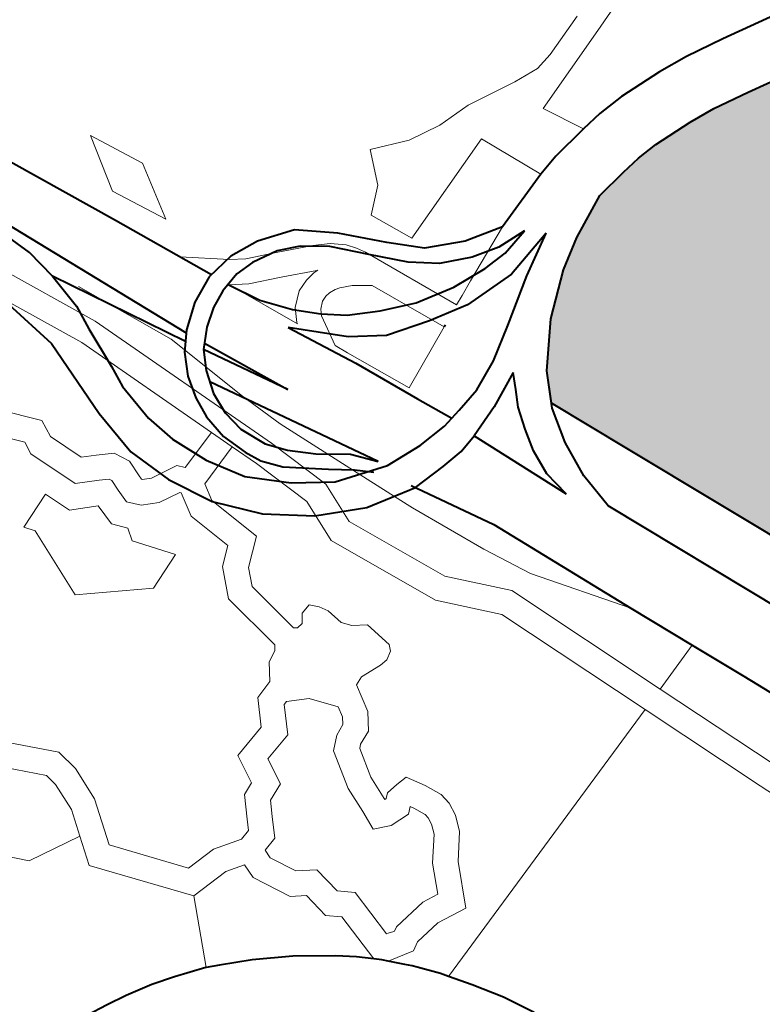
# Model space of a CAD drawing. Header units: metres. Extents: x 148691 to 149199, y 486355 to 486958.
# Tile 51 of 93: x 149116.02 to 149120.43, y 486522.82 to 486528.66. Entities that reach past the tile are written whole.
import ezdxf

# ---------------------------------------------------------------- set-up
doc = ezdxf.new("R2010")
doc.units = ezdxf.units.M
doc.header["$MEASUREMENT"] = 0
for name, color, linetype, lineweight in [('WVB-alg-onderhoek', 7, 'Continuous', 30), ('WVB-pen-brm-dik 018', 6, 'Continuous', 13), ('WVB-pen-dik 035', 1, 'Continuous', 40), ('WVB-raster-60%', 253, 'Continuous', 30)]:
    doc.layers.add(name, color=color, linetype=linetype, lineweight=lineweight)

# ---------------------------------------------------------------- blocks, each defined once
blk = doc.blocks.new('INZET')
at = {"layer": 'WVB-raster-60%', "ltscale": 0.5, "extrusion": (0, 0, -1)}
blk.add_hatch(color=256, dxfattribs=at).paths.add_polyline_path([(0.122486, -0.100404), (0.12159, -0.099864), (0.119378, -0.098525), (0.116693, -0.096928), (0.114935, -0.095906), (0.113636, -0.095155), (0.111993, -0.094198), (0.111888, -0.093906), (0.111805, -0.093718), (0.111693, -0.093564), (0.111597, -0.093477), (0.111501, -0.093412), (0.110411, -0.092801), (0.110411, -0.0928), (0.110511, -0.092623), (0.111091, -0.091562), (0.111139, -0.091474), (0.111211, -0.091342), (0.111768, -0.090313), (0.111825, -0.09021), (0.112221, -0.089497), (0.11676, -0.091968), (0.120722, -0.094137), (0.121543, -0.094595), (0.12184, -0.094705), (0.122361, -0.094679), (0.124532, -0.09457), (0.124549, -0.094792), (0.124578, -0.095161), (0.124598, -0.095535), (0.124659, -0.09662), (0.124675, -0.097068), (0.124664, -0.097394), (0.12462, -0.097877), (0.124573, -0.098135), (0.124509, -0.09837), (0.124394, -0.098747), (0.124082, -0.099222), (0.123815, -0.099538), (0.123373, -0.099941), (0.122851, -0.100274)])
at = {"layer": 'WVB-pen-brm-dik 018'}
for p, q in [((-0.126136, -0.097853), (-0.127588, -0.095118)), ((-0.127588, -0.095118), (-0.126136, -0.097853)), ((-0.125358, -0.096588), (-0.125297, -0.095496)), ((-0.125375, -0.097067), (-0.125358, -0.096588)), ((-0.125363, -0.097437), (-0.125375, -0.097067)), ((-0.125315, -0.097972), (-0.125363, -0.097437)), ((-0.125624, -0.098858), (-0.126136, -0.097853)), ((-0.126136, -0.097853), (-0.125624, -0.098858)), ((-0.126403, -0.097991), (-0.126151, -0.098485)), ((-0.126151, -0.098485), (-0.126403, -0.097991)), ((-0.125257, -0.09829), (-0.125315, -0.097972)), ((-0.125186, -0.098546), (-0.125257, -0.09829)), ((-0.115882, -0.098307), (-0.118555, -0.099897)), ((-0.117315, -0.100335), (-0.113553, -0.098269)), ((-0.113553, -0.098269), (-0.117315, -0.100335)), ((-0.126151, -0.098485), (-0.126072, -0.098695)), ((-0.126072, -0.098695), (-0.126151, -0.098485)), ((-0.125186, -0.098546), (-0.125624, -0.098858)), ((-0.125624, -0.098858), (-0.125186, -0.098546)), ((-0.125181, -0.098564), (-0.125186, -0.098546)), ((-0.125052, -0.09899), (-0.125181, -0.098564)), ((-0.126072, -0.098695), (-0.126059, -0.09901)), ((-0.126059, -0.09901), (-0.126072, -0.098695)), ((-0.126059, -0.09901), (-0.126072, -0.099627)), ((-0.126072, -0.099627), (-0.126059, -0.09901)), ((-0.124946, -0.099248), (-0.125052, -0.09899)), ((-0.125643, -0.099673), (-0.124946, -0.099248)), ((-0.124946, -0.099248), (-0.125643, -0.099673)), ((-0.124604, -0.099939), (-0.124946, -0.099248)), ((-0.126072, -0.099627), (-0.12602, -0.100033)), ((-0.12602, -0.100033), (-0.126072, -0.099627)), ((-0.124988, -0.100953), (-0.125643, -0.099673)), ((-0.125643, -0.099673), (-0.124988, -0.100953)), ((-0.124216, -0.100577), (-0.124604, -0.099939)), ((-0.118555, -0.099897), (-0.119165, -0.100267)), ((-0.12602, -0.100033), (-0.126033, -0.10044)), ((-0.126033, -0.10044), (-0.12602, -0.100033)), ((-0.117459, -0.100072), (-0.118883, -0.100848)), ((-0.118883, -0.100848), (-0.117459, -0.100072)), ((-0.119165, -0.100267), (-0.119894, -0.100708)), ((-0.118883, -0.100848), (-0.119165, -0.100267)), ((-0.119165, -0.100267), (-0.118883, -0.100848)), ((-0.118752, -0.101119), (-0.117315, -0.100335)), ((-0.117315, -0.100335), (-0.118752, -0.101119)), ((-0.126033, -0.10044), (-0.126151, -0.100899)), ((-0.126151, -0.100899), (-0.126033, -0.10044)), ((-0.124109, -0.100745), (-0.124216, -0.100577)), ((-0.119894, -0.100708), (-0.120812, -0.101568)), ((-0.124041, -0.100853), (-0.124109, -0.100745)), ((-0.126151, -0.100899), (-0.125731, -0.101017)), ((-0.125731, -0.101017), (-0.126151, -0.100899)), ((-0.125098, -0.101519), (-0.124041, -0.100853)), ((-0.120736, -0.101858), (-0.118883, -0.100848)), ((-0.118883, -0.100848), (-0.120736, -0.101858)), ((-0.125731, -0.101017), (-0.125456, -0.101253)), ((-0.125456, -0.101253), (-0.125731, -0.101017)), ((-0.125456, -0.101253), (-0.124988, -0.100953)), ((-0.124988, -0.100953), (-0.125456, -0.101253)), ((-0.123881, -0.101106), (-0.124711, -0.10163)), ((-0.123434, -0.101812), (-0.123881, -0.101106)), ((-0.118752, -0.101119), (-0.120542, -0.102094)), ((-0.120542, -0.102094), (-0.118752, -0.101119)), ((-0.117037, -0.104657), (-0.118752, -0.101119)), ((-0.118752, -0.101119), (-0.117037, -0.104657)), ((-0.125191, -0.101589), (-0.125098, -0.101519)), ((-0.125283, -0.101681), (-0.125191, -0.101589)), ((-0.124711, -0.10163), (-0.124821, -0.10184)), ((-0.120812, -0.101568), (-0.121328, -0.101921)), ((-0.125386, -0.10184), (-0.125283, -0.101681)), ((-0.12546, -0.102032), (-0.125386, -0.10184)), ((-0.124821, -0.10184), (-0.124867, -0.101983)), ((-0.124142, -0.102264), (-0.123434, -0.101812)), ((-0.121258, -0.102481), (-0.120736, -0.101858)), ((-0.120736, -0.101858), (-0.121258, -0.102481)), ((-0.124867, -0.101983), (-0.124876, -0.102042)), ((-0.121328, -0.101921), (-0.122156, -0.102442)), ((-0.125588, -0.102457), (-0.12546, -0.102032)), ((-0.124876, -0.102042), (-0.124871, -0.102121)), ((-0.120542, -0.102094), (-0.121058, -0.102709)), ((-0.121058, -0.102709), (-0.120542, -0.102094)), ((-0.125176, -0.10213), (-0.125301, -0.102542)), ((-0.125172, -0.102118), (-0.125176, -0.10213)), ((-0.125168, -0.102174), (-0.125172, -0.102118)), ((-0.125132, -0.102292), (-0.125168, -0.102174)), ((-0.124871, -0.102121), (-0.124854, -0.102176)), ((-0.124854, -0.102176), (-0.124821, -0.102239)), ((-0.12506, -0.102428), (-0.125132, -0.102292)), ((-0.124821, -0.102239), (-0.124748, -0.102303)), ((-0.124748, -0.102303), (-0.124675, -0.102331)), ((-0.124675, -0.102331), (-0.124286, -0.102354)), ((-0.124286, -0.102354), (-0.124142, -0.102264)), ((-0.125691, -0.10281), (-0.125588, -0.102457)), ((-0.124907, -0.102563), (-0.12506, -0.102428)), ((-0.122156, -0.102442), (-0.122219, -0.102478)), ((-0.125301, -0.102542), (-0.12541, -0.102918)), ((-0.12474, -0.102628), (-0.124907, -0.102563)), ((-0.122219, -0.102478), (-0.122828, -0.102825)), ((-0.122361, -0.103181), (-0.121258, -0.102481)), ((-0.121258, -0.102481), (-0.122361, -0.103181)), ((-0.125487, -0.103112), (-0.124721, -0.102629)), ((-0.124721, -0.102629), (-0.12474, -0.102628)), ((-0.125776, -0.102985), (-0.125691, -0.10281)), ((-0.121058, -0.102709), (-0.122263, -0.103475)), ((-0.122263, -0.103475), (-0.121058, -0.102709)), ((-0.12541, -0.102918), (-0.125511, -0.103127)), ((-0.122828, -0.102825), (-0.123769, -0.103362)), ((-0.126078, -0.103491), (-0.125776, -0.102985)), ((-0.125511, -0.103127), (-0.125487, -0.103112)), ((-0.123613, -0.10356), (-0.122883, -0.103219)), ((-0.122883, -0.103219), (-0.123613, -0.10356)), ((-0.122883, -0.103219), (-0.122361, -0.103181)), ((-0.122361, -0.103181), (-0.122883, -0.103219)), ((-0.127845, -0.103753), (-0.127264, -0.103362)), ((-0.127264, -0.103362), (-0.127845, -0.103753)), ((-0.127264, -0.103362), (-0.126548, -0.103427)), ((-0.126548, -0.103427), (-0.127264, -0.103362)), ((-0.123769, -0.103362), (-0.124267, -0.103604)), ((-0.126548, -0.103427), (-0.127139, -0.103833)), ((-0.127139, -0.103833), (-0.126548, -0.103427)), ((-0.126814, -0.103964), (-0.126078, -0.103491)), ((-0.122263, -0.103475), (-0.122806, -0.103514)), ((-0.122806, -0.103514), (-0.122263, -0.103475)), ((-0.121175, -0.103561), (-0.120852, -0.103443)), ((-0.120852, -0.103443), (-0.121175, -0.103561)), ((-0.120852, -0.103443), (-0.120771, -0.103464)), ((-0.120771, -0.103464), (-0.120852, -0.103443)), ((-0.120771, -0.103464), (-0.120701, -0.103551)), ((-0.120701, -0.103551), (-0.120771, -0.103464)), ((-0.125869, -0.104734), (-0.123613, -0.10356)), ((-0.123613, -0.10356), (-0.125869, -0.104734)), ((-0.124267, -0.103604), (-0.125261, -0.104036)), ((-0.122806, -0.103514), (-0.123481, -0.10383)), ((-0.123481, -0.10383), (-0.122806, -0.103514)), ((-0.121256, -0.103728), (-0.121175, -0.103561)), ((-0.121175, -0.103561), (-0.121256, -0.103728)), ((-0.120701, -0.103551), (-0.120679, -0.103648)), ((-0.120679, -0.103648), (-0.120701, -0.103551)), ((-0.121347, -0.103825), (-0.121256, -0.103728)), ((-0.121256, -0.103728), (-0.121347, -0.103825)), ((-0.120679, -0.103648), (-0.120663, -0.103912)), ((-0.120663, -0.103912), (-0.120679, -0.103648)), ((-0.11917, -0.103845), (-0.118988, -0.103727)), ((-0.118988, -0.103727), (-0.11917, -0.103845)), ((-0.118988, -0.103727), (-0.118852, -0.103693)), ((-0.118852, -0.103693), (-0.118988, -0.103727)), ((-0.118852, -0.103693), (-0.118691, -0.103693)), ((-0.118691, -0.103693), (-0.118852, -0.103693)), ((-0.118691, -0.103693), (-0.118497, -0.103741)), ((-0.118497, -0.103741), (-0.118691, -0.103693)), ((-0.118497, -0.103741), (-0.11819, -0.103923)), ((-0.11819, -0.103923), (-0.118497, -0.103741)), ((-0.127139, -0.103833), (-0.127845, -0.103753)), ((-0.127845, -0.103753), (-0.127139, -0.103833)), ((-0.123481, -0.10383), (-0.123792, -0.103992)), ((-0.123792, -0.103992), (-0.123481, -0.10383)), ((-0.121541, -0.103895), (-0.121347, -0.103825)), ((-0.121347, -0.103825), (-0.121541, -0.103895)), ((-0.119361, -0.103998), (-0.11917, -0.103845)), ((-0.11917, -0.103845), (-0.119361, -0.103998)), ((-0.128278, -0.10492), (-0.126814, -0.103964)), ((-0.121708, -0.104063), (-0.121633, -0.103966)), ((-0.121633, -0.103966), (-0.121708, -0.104063)), ((-0.121633, -0.103966), (-0.121541, -0.103895)), ((-0.121541, -0.103895), (-0.121633, -0.103966)), ((-0.120663, -0.103912), (-0.120606, -0.104008)), ((-0.120606, -0.104008), (-0.120663, -0.103912)), ((-0.11819, -0.103923), (-0.11766, -0.104099)), ((-0.11766, -0.104099), (-0.11819, -0.103923)), ((-0.116517, -0.104195), (-0.1162, -0.103971)), ((-0.125261, -0.104036), (-0.126325, -0.104719)), ((-0.124059, -0.10413), (-0.123792, -0.103992)), ((-0.123792, -0.103992), (-0.124059, -0.10413)), ((-0.123792, -0.103992), (-0.123558, -0.104485)), ((-0.123558, -0.104485), (-0.123792, -0.103992)), ((-0.12166, -0.104181), (-0.121708, -0.104063)), ((-0.121708, -0.104063), (-0.12166, -0.104181)), ((-0.120606, -0.104008), (-0.120267, -0.104037)), ((-0.120267, -0.104037), (-0.120606, -0.104008)), ((-0.120267, -0.104037), (-0.120055, -0.104138)), ((-0.120055, -0.104138), (-0.120267, -0.104037)), ((-0.119338, -0.104137), (-0.119361, -0.103998)), ((-0.119361, -0.103998), (-0.119338, -0.104137)), ((-0.118994, -0.104089), (-0.119032, -0.104119)), ((-0.118994, -0.104089), (-0.119032, -0.104119)), ((-0.118866, -0.104006), (-0.118994, -0.104089)), ((-0.118866, -0.104006), (-0.118994, -0.104089)), ((-0.118815, -0.103993), (-0.118866, -0.104006)), ((-0.118815, -0.103993), (-0.118866, -0.104006)), ((-0.118728, -0.103993), (-0.118815, -0.103993)), ((-0.118728, -0.103993), (-0.118815, -0.103993)), ((-0.118612, -0.104022), (-0.118728, -0.103993)), ((-0.118612, -0.104022), (-0.118728, -0.103993)), ((-0.118315, -0.104197), (-0.118612, -0.104022)), ((-0.118315, -0.104197), (-0.118612, -0.104022)), ((-0.124059, -0.10413), (-0.125718, -0.104993)), ((-0.125718, -0.104993), (-0.124059, -0.10413)), ((-0.123835, -0.104602), (-0.124059, -0.10413)), ((-0.124059, -0.10413), (-0.123835, -0.104602)), ((-0.121552, -0.10424), (-0.12166, -0.104181)), ((-0.12166, -0.104181), (-0.121552, -0.10424)), ((-0.120055, -0.104138), (-0.11996, -0.104294)), ((-0.11996, -0.104294), (-0.120055, -0.104138)), ((-0.119302, -0.104282), (-0.119338, -0.104137)), ((-0.119338, -0.104137), (-0.119302, -0.104282)), ((-0.119032, -0.104119), (-0.118962, -0.10418)), ((-0.119032, -0.104119), (-0.118962, -0.10418)), ((-0.118962, -0.10418), (-0.118938, -0.104424)), ((-0.118962, -0.10418), (-0.118938, -0.104424)), ((-0.11796, -0.104316), (-0.118315, -0.104197)), ((-0.11796, -0.104316), (-0.118315, -0.104197)), ((-0.11766, -0.104099), (-0.11766, -0.104474)), ((-0.11766, -0.104474), (-0.11766, -0.104099)), ((-0.11682, -0.104457), (-0.116517, -0.104195)), ((-0.123342, -0.104504), (-0.122722, -0.104232)), ((-0.122722, -0.104232), (-0.123342, -0.104504)), ((-0.122722, -0.104232), (-0.122438, -0.104491)), ((-0.122438, -0.104491), (-0.122722, -0.104232)), ((-0.121556, -0.104354), (-0.12153, -0.10431)), ((-0.12153, -0.10431), (-0.121556, -0.104354)), ((-0.12153, -0.10431), (-0.121552, -0.10424)), ((-0.121552, -0.10424), (-0.12153, -0.10431)), ((-0.120478, -0.10432), (-0.120728, -0.10458)), ((-0.120478, -0.10432), (-0.120728, -0.10458)), ((-0.120347, -0.104331), (-0.120478, -0.10432)), ((-0.120347, -0.104331), (-0.120478, -0.10432)), ((-0.11996, -0.104294), (-0.11992, -0.104327)), ((-0.11992, -0.104327), (-0.11996, -0.104294)), ((-0.11992, -0.104327), (-0.11956, -0.104367)), ((-0.11956, -0.104367), (-0.11992, -0.104327)), ((-0.119249, -0.104328), (-0.119302, -0.104282)), ((-0.119302, -0.104282), (-0.119249, -0.104328)), ((-0.119247, -0.104344), (-0.119249, -0.104328)), ((-0.119249, -0.104328), (-0.119247, -0.104344)), ((-0.11796, -0.104515), (-0.11796, -0.104316)), ((-0.11796, -0.104515), (-0.11796, -0.104316)), ((-0.122218, -0.104559), (-0.121556, -0.104354)), ((-0.121556, -0.104354), (-0.122218, -0.104559)), ((-0.120265, -0.10437), (-0.120347, -0.104331)), ((-0.120265, -0.10437), (-0.120347, -0.104331)), ((-0.12019, -0.104493), (-0.120265, -0.10437)), ((-0.12019, -0.104493), (-0.120265, -0.10437)), ((-0.11956, -0.104367), (-0.119262, -0.104345)), ((-0.119262, -0.104345), (-0.11956, -0.104367)), ((-0.119262, -0.104345), (-0.119247, -0.104344)), ((-0.119247, -0.104344), (-0.119262, -0.104345)), ((-0.118938, -0.104424), (-0.119, -0.104631)), ((-0.118938, -0.104424), (-0.119, -0.104631)), ((-0.123558, -0.104485), (-0.123342, -0.104504)), ((-0.123342, -0.104504), (-0.123558, -0.104485)), ((-0.122438, -0.104491), (-0.122218, -0.104559)), ((-0.122218, -0.104559), (-0.122438, -0.104491)), ((-0.120043, -0.104615), (-0.12019, -0.104493)), ((-0.120043, -0.104615), (-0.12019, -0.104493)), ((-0.117846, -0.104928), (-0.11796, -0.104515)), ((-0.117846, -0.104928), (-0.11796, -0.104515)), ((-0.11766, -0.104474), (-0.117573, -0.104791)), ((-0.117573, -0.104791), (-0.11766, -0.104474)), ((-0.117037, -0.104657), (-0.11682, -0.104457)), ((-0.123911, -0.105011), (-0.123902, -0.104678)), ((-0.123902, -0.104678), (-0.123911, -0.105011)), ((-0.123902, -0.104678), (-0.123835, -0.104602)), ((-0.123835, -0.104602), (-0.123902, -0.104678)), ((-0.12278, -0.104585), (-0.123292, -0.10481)), ((-0.12278, -0.104585), (-0.123292, -0.10481)), ((-0.122591, -0.104758), (-0.12278, -0.104585)), ((-0.122591, -0.104758), (-0.12278, -0.104585)), ((-0.121479, -0.104644), (-0.122218, -0.104873)), ((-0.121479, -0.104644), (-0.122218, -0.104873)), ((-0.121417, -0.104677), (-0.121479, -0.104644)), ((-0.121417, -0.104677), (-0.121479, -0.104644)), ((-0.121331, -0.104796), (-0.121417, -0.104677)), ((-0.121331, -0.104796), (-0.121417, -0.104677)), ((-0.120728, -0.10458), (-0.120821, -0.104835)), ((-0.120728, -0.10458), (-0.120821, -0.104835)), ((-0.119566, -0.104668), (-0.120043, -0.104615)), ((-0.119566, -0.104668), (-0.120043, -0.104615)), ((-0.119243, -0.104644), (-0.119566, -0.104668)), ((-0.119243, -0.104644), (-0.119566, -0.104668)), ((-0.119, -0.104631), (-0.119243, -0.104644)), ((-0.119, -0.104631), (-0.119243, -0.104644)), ((-0.117112, -0.104727), (-0.117037, -0.104657)), ((-0.127801, -0.105996), (-0.125869, -0.104734)), ((-0.125869, -0.104734), (-0.127801, -0.105996)), ((-0.123605, -0.104795), (-0.123612, -0.105066)), ((-0.123605, -0.104795), (-0.123612, -0.105066)), ((-0.123594, -0.104783), (-0.123605, -0.104795)), ((-0.123594, -0.104783), (-0.123605, -0.104795)), ((-0.123292, -0.10481), (-0.123594, -0.104783)), ((-0.123292, -0.10481), (-0.123594, -0.104783)), ((-0.122218, -0.104873), (-0.122591, -0.104758)), ((-0.122218, -0.104873), (-0.122591, -0.104758)), ((-0.121123, -0.1049), (-0.121331, -0.104796)), ((-0.121123, -0.1049), (-0.121331, -0.104796)), ((-0.117573, -0.104791), (-0.1175, -0.104884)), ((-0.1175, -0.104884), (-0.117573, -0.104791)), ((-0.117309, -0.104937), (-0.117112, -0.104727)), ((-0.121021, -0.105113), (-0.121123, -0.1049)), ((-0.121021, -0.105113), (-0.121123, -0.1049)), ((-0.120821, -0.104835), (-0.120801, -0.104877)), ((-0.120821, -0.104835), (-0.120801, -0.104877)), ((-0.120801, -0.104877), (-0.120463, -0.105007)), ((-0.120801, -0.104877), (-0.120463, -0.105007)), ((-0.1175, -0.104884), (-0.117532, -0.105205)), ((-0.117532, -0.105205), (-0.1175, -0.104884)), ((-0.125718, -0.104993), (-0.127657, -0.10626)), ((-0.127657, -0.10626), (-0.125718, -0.104993)), ((-0.123947, -0.105117), (-0.123911, -0.105011)), ((-0.123911, -0.105011), (-0.123947, -0.105117)), ((-0.120463, -0.105007), (-0.12032, -0.105348)), ((-0.120463, -0.105007), (-0.12032, -0.105348)), ((-0.11781, -0.104974), (-0.117846, -0.104928)), ((-0.11781, -0.104974), (-0.117846, -0.104928)), ((-0.117826, -0.105051), (-0.117811, -0.104983)), ((-0.117826, -0.105051), (-0.117811, -0.104983)), ((-0.117811, -0.104983), (-0.11781, -0.104974)), ((-0.117811, -0.104983), (-0.11781, -0.104974)), ((-0.117406, -0.10505), (-0.11735, -0.104981)), ((-0.11735, -0.104981), (-0.117309, -0.104937)), ((-0.12421, -0.105149), (-0.124004, -0.10513)), ((-0.124004, -0.10513), (-0.12421, -0.105149)), ((-0.124004, -0.10513), (-0.123953, -0.105123)), ((-0.123953, -0.105123), (-0.124004, -0.10513)), ((-0.123953, -0.105123), (-0.123947, -0.105117)), ((-0.123947, -0.105117), (-0.123953, -0.105123)), ((-0.123612, -0.105066), (-0.123684, -0.105271)), ((-0.123612, -0.105066), (-0.123684, -0.105271)), ((-0.120691, -0.105241), (-0.121021, -0.105113)), ((-0.120691, -0.105241), (-0.121021, -0.105113)), ((-0.118436, -0.105172), (-0.117829, -0.105072)), ((-0.118436, -0.105172), (-0.117829, -0.105072)), ((-0.117829, -0.105072), (-0.117826, -0.105051)), ((-0.117829, -0.105072), (-0.117826, -0.105051)), ((-0.117532, -0.105205), (-0.117406, -0.10505)), ((-0.12438, -0.105267), (-0.12421, -0.105149)), ((-0.12421, -0.105149), (-0.12438, -0.105267)), ((-0.122976, -0.105184), (-0.123361, -0.105562)), ((-0.122976, -0.105184), (-0.123361, -0.105562)), ((-0.122745, -0.105601), (-0.122976, -0.105184)), ((-0.122745, -0.105601), (-0.122976, -0.105184)), ((-0.120521, -0.105645), (-0.120691, -0.105241)), ((-0.120521, -0.105645), (-0.120691, -0.105241)), ((-0.11855, -0.105351), (-0.118436, -0.105172)), ((-0.11855, -0.105351), (-0.118436, -0.105172)), ((-0.117581, -0.105266), (-0.117532, -0.105205)), ((-0.12446, -0.105467), (-0.12438, -0.105267)), ((-0.12438, -0.105267), (-0.12446, -0.105467)), ((-0.123684, -0.105271), (-0.123802, -0.105405)), ((-0.123684, -0.105271), (-0.123802, -0.105405)), ((-0.12032, -0.105348), (-0.119991, -0.105353)), ((-0.12032, -0.105348), (-0.119991, -0.105353)), ((-0.119991, -0.105353), (-0.119871, -0.105548)), ((-0.119991, -0.105353), (-0.119871, -0.105548)), ((-0.118887, -0.105448), (-0.11855, -0.105351)), ((-0.118887, -0.105448), (-0.11855, -0.105351)), ((-0.117635, -0.105344), (-0.118255, -0.105446)), ((-0.118255, -0.105446), (-0.117635, -0.105344)), ((-0.117753, -0.105515), (-0.117635, -0.105344)), ((-0.117635, -0.105344), (-0.117581, -0.105266)), ((-0.124519, -0.105633), (-0.12446, -0.105467)), ((-0.12446, -0.105467), (-0.124519, -0.105633)), ((-0.124135, -0.105462), (-0.124179, -0.105573)), ((-0.124135, -0.105462), (-0.124179, -0.105573)), ((-0.124104, -0.105441), (-0.124135, -0.105462)), ((-0.124104, -0.105441), (-0.124135, -0.105462)), ((-0.123969, -0.105428), (-0.124104, -0.105441)), ((-0.123969, -0.105428), (-0.124104, -0.105441)), ((-0.123802, -0.105405), (-0.123969, -0.105428)), ((-0.123802, -0.105405), (-0.123969, -0.105428)), ((-0.118992, -0.105675), (-0.118887, -0.105448)), ((-0.118992, -0.105675), (-0.118887, -0.105448)), ((-0.118255, -0.105446), (-0.118358, -0.105609)), ((-0.118358, -0.105609), (-0.118255, -0.105446)), ((-0.124179, -0.105573), (-0.124275, -0.105842)), ((-0.124179, -0.105573), (-0.124275, -0.105842)), ((-0.123519, -0.105538), (-0.123651, -0.105686)), ((-0.123519, -0.105538), (-0.123651, -0.105686)), ((-0.123361, -0.105562), (-0.123519, -0.105538)), ((-0.123361, -0.105562), (-0.123519, -0.105538)), ((-0.123109, -0.106459), (-0.122745, -0.105601)), ((-0.123109, -0.106459), (-0.122745, -0.105601)), ((-0.119871, -0.105548), (-0.119692, -0.105621)), ((-0.119871, -0.105548), (-0.119692, -0.105621)), ((-0.118358, -0.105609), (-0.118672, -0.105698)), ((-0.118672, -0.105698), (-0.118358, -0.105609)), ((-0.117876, -0.105725), (-0.117753, -0.105515)), ((-0.124908, -0.105843), (-0.124519, -0.105633)), ((-0.124519, -0.105633), (-0.124908, -0.105843)), ((-0.123915, -0.105724), (-0.124031, -0.106051)), ((-0.123915, -0.105724), (-0.124031, -0.106051)), ((-0.123651, -0.105686), (-0.123915, -0.105724)), ((-0.123651, -0.105686), (-0.123915, -0.105724)), ((-0.120161, -0.10565), (-0.120521, -0.105645)), ((-0.120161, -0.10565), (-0.120521, -0.105645)), ((-0.120076, -0.105789), (-0.120161, -0.10565)), ((-0.120076, -0.105789), (-0.120161, -0.10565)), ((-0.119692, -0.105621), (-0.119452, -0.105713)), ((-0.119692, -0.105621), (-0.119452, -0.105713)), ((-0.119452, -0.105713), (-0.119377, -0.105884)), ((-0.119452, -0.105713), (-0.119377, -0.105884)), ((-0.119269, -0.105871), (-0.118992, -0.105675)), ((-0.119269, -0.105871), (-0.118992, -0.105675)), ((-0.118672, -0.105698), (-0.118753, -0.105874)), ((-0.118753, -0.105874), (-0.118672, -0.105698)), ((-0.118111, -0.10618), (-0.117876, -0.105725)), ((-0.125641, -0.10642), (-0.125123, -0.105843)), ((-0.125123, -0.105843), (-0.125641, -0.10642)), ((-0.125123, -0.105843), (-0.124908, -0.105843)), ((-0.124908, -0.105843), (-0.125123, -0.105843)), ((-0.124275, -0.105842), (-0.124832, -0.106143)), ((-0.124275, -0.105842), (-0.124832, -0.106143)), ((-0.119802, -0.1059), (-0.120076, -0.105789)), ((-0.119802, -0.1059), (-0.120076, -0.105789)), ((-0.119676, -0.105948), (-0.119802, -0.1059)), ((-0.119676, -0.105948), (-0.119802, -0.1059)), ((-0.119624, -0.106067), (-0.119676, -0.105948)), ((-0.119624, -0.106067), (-0.119676, -0.105948)), ((-0.119377, -0.105884), (-0.119269, -0.105871)), ((-0.119377, -0.105884), (-0.119269, -0.105871)), ((-0.118753, -0.105874), (-0.119158, -0.10616)), ((-0.119158, -0.10616), (-0.118753, -0.105874)), ((-0.124031, -0.106051), (-0.12433, -0.106213)), ((-0.124031, -0.106051), (-0.12433, -0.106213)), ((-0.119675, -0.106416), (-0.119624, -0.106067)), ((-0.119675, -0.106416), (-0.119624, -0.106067)), ((-0.124989, -0.106143), (-0.125294, -0.106482)), ((-0.124989, -0.106143), (-0.125294, -0.106482)), ((-0.124832, -0.106143), (-0.124989, -0.106143)), ((-0.124832, -0.106143), (-0.124989, -0.106143)), ((-0.119338, -0.106181), (-0.119371, -0.106413)), ((-0.119371, -0.106413), (-0.119338, -0.106181)), ((-0.119158, -0.10616), (-0.119338, -0.106181)), ((-0.119338, -0.106181), (-0.119158, -0.10616)), ((-0.118298, -0.106627), (-0.118111, -0.10618)), ((-0.12433, -0.106213), (-0.124102, -0.106624)), ((-0.12433, -0.106213), (-0.124102, -0.106624)), ((-0.119614, -0.106784), (-0.119675, -0.106416)), ((-0.119614, -0.106784), (-0.119675, -0.106416)), ((-0.119371, -0.106413), (-0.119293, -0.106884)), ((-0.119293, -0.106884), (-0.119371, -0.106413)), ((-0.124102, -0.106624), (-0.124002, -0.106525)), ((-0.124102, -0.106624), (-0.124002, -0.106525)), ((-0.124002, -0.106525), (-0.123109, -0.106459)), ((-0.124002, -0.106525), (-0.123109, -0.106459)), ((-0.118422, -0.106997), (-0.118298, -0.106627)), ((-0.120297, -0.107487), (-0.119614, -0.106784)), ((-0.120297, -0.107487), (-0.119614, -0.106784)), ((-0.119293, -0.106884), (-0.120192, -0.10781)), ((-0.120192, -0.10781), (-0.119293, -0.106884)), ((-0.119293, -0.106884), (-0.118472, -0.107151)), ((-0.118472, -0.107151), (-0.119293, -0.106884)), ((-0.118472, -0.107151), (-0.118422, -0.106997)), ((-0.118549, -0.107535), (-0.118473, -0.107153)), ((-0.118473, -0.107153), (-0.118472, -0.107151)), ((-0.121547, -0.107501), (-0.121285, -0.10742)), ((-0.121547, -0.107501), (-0.121285, -0.10742)), ((-0.121285, -0.10742), (-0.120862, -0.107387)), ((-0.121285, -0.10742), (-0.120862, -0.107387)), ((-0.120862, -0.107387), (-0.120297, -0.107487)), ((-0.120862, -0.107387), (-0.120297, -0.107487)), ((-0.121932, -0.107981), (-0.121547, -0.107501)), ((-0.121932, -0.107981), (-0.121547, -0.107501)), ((-0.118597, -0.107815), (-0.118549, -0.107535)), ((-0.121229, -0.107717), (-0.121371, -0.107761)), ((-0.121371, -0.107761), (-0.121229, -0.107717)), ((-0.120876, -0.107689), (-0.121229, -0.107717)), ((-0.121229, -0.107717), (-0.120876, -0.107689)), ((-0.120551, -0.107746), (-0.120876, -0.107689)), ((-0.120876, -0.107689), (-0.120551, -0.107746)), ((-0.121371, -0.107761), (-0.121683, -0.10815)), ((-0.121683, -0.10815), (-0.121371, -0.107761)), ((-0.12057, -0.108415), (-0.120551, -0.107746)), ((-0.120551, -0.107746), (-0.12057, -0.108415)), ((-0.120192, -0.10781), (-0.120551, -0.107746)), ((-0.120551, -0.107746), (-0.120192, -0.10781)), ((-0.118623, -0.108143), (-0.118597, -0.107815)), ((-0.11863, -0.108393), (-0.118623, -0.108143)), ((-0.121429, -0.109453), (-0.12057, -0.108415)), ((-0.12057, -0.108415), (-0.121429, -0.109453))]:
    blk.add_line(p, q, dxfattribs=at)
at = {"layer": 'WVB-pen-dik 035'}
for p, q in [((-0.125297, -0.095496), (-0.125358, -0.096588)), ((-0.124659, -0.09662), (-0.124598, -0.095535)), ((-0.125358, -0.096588), (-0.125375, -0.097067)), ((-0.124675, -0.097068), (-0.124659, -0.09662)), ((-0.125375, -0.097067), (-0.125363, -0.097437)), ((-0.124664, -0.097394), (-0.124675, -0.097068)), ((-0.125363, -0.097437), (-0.125315, -0.097972)), ((-0.12462, -0.097877), (-0.124664, -0.097394)), ((-0.124573, -0.098135), (-0.12462, -0.097877)), ((-0.125315, -0.097972), (-0.125257, -0.09829)), ((-0.124509, -0.09837), (-0.124573, -0.098135)), ((-0.125257, -0.09829), (-0.125186, -0.098546)), ((-0.124394, -0.098747), (-0.124509, -0.09837)), ((-0.125186, -0.098546), (-0.125181, -0.098564)), ((-0.125181, -0.098564), (-0.125052, -0.09899)), ((-0.125052, -0.09899), (-0.124946, -0.099248)), ((-0.124946, -0.099248), (-0.124604, -0.099939)), ((-0.123894, -0.101085), (-0.123881, -0.101106))]:
    blk.add_line(p, q, dxfattribs=at)
at = {"layer": 'WVB-pen-dik 035', "ltscale": 0.5}
for p, q in [((-0.124082, -0.099222), (-0.124394, -0.098747)), ((-0.123815, -0.099538), (-0.124082, -0.099222)), ((-0.123957, -0.099955), (-0.124299, -0.099518)), ((-0.124299, -0.099518), (-0.124061, -0.100109)), ((-0.123373, -0.099941), (-0.123815, -0.099538)), ((-0.124443, -0.099731), (-0.124413, -0.10009)), ((-0.124313, -0.100058), (-0.124443, -0.099731)), ((-0.124604, -0.099939), (-0.124661, -0.100413)), ((-0.12354, -0.100433), (-0.123957, -0.099955)), ((-0.122851, -0.100274), (-0.123373, -0.099941)), ((-0.124413, -0.10009), (-0.124455, -0.100427)), ((-0.124265, -0.100354), (-0.124313, -0.100058)), ((-0.124061, -0.100109), (-0.123981, -0.100739)), ((-0.124241, -0.100783), (-0.124265, -0.100354)), ((-0.122429, -0.100425), (-0.122851, -0.100274)), ((-0.124661, -0.100413), (-0.124813, -0.100878)), ((-0.124455, -0.100427), (-0.124571, -0.100805)), ((-0.123249, -0.100777), (-0.12354, -0.100433)), ((-0.121994, -0.100477), (-0.122429, -0.100425)), ((-0.121541, -0.100467), (-0.121994, -0.100477)), ((-0.121092, -0.10038), (-0.121541, -0.100467)), ((-0.123018, -0.100636), (-0.122763, -0.101023)), ((-0.122824, -0.100703), (-0.123018, -0.100636)), ((-0.122627, -0.100776), (-0.122824, -0.100703)), ((-0.121531, -0.101681), (-0.119894, -0.100708)), ((-0.124571, -0.100805), (-0.124758, -0.101124)), ((-0.124287, -0.101265), (-0.124241, -0.100783)), ((-0.123981, -0.100739), (-0.124023, -0.101227)), ((-0.123037, -0.101111), (-0.123249, -0.100777)), ((-0.122355, -0.100823), (-0.122627, -0.100776)), ((-0.122568, -0.101396), (-0.12145, -0.100751)), ((-0.122083, -0.100855), (-0.122355, -0.100823)), ((-0.12145, -0.100751), (-0.121768, -0.100842)), ((-0.124813, -0.100878), (-0.125081, -0.101241)), ((-0.121768, -0.100842), (-0.122083, -0.100855)), ((-0.122763, -0.101023), (-0.122568, -0.101396)), ((-0.124758, -0.101124), (-0.125057, -0.101496)), ((-0.122923, -0.101411), (-0.123037, -0.101111)), ((-0.125081, -0.101241), (-0.125451, -0.101704)), ((-0.124402, -0.101687), (-0.124287, -0.101265)), ((-0.124023, -0.101227), (-0.124108, -0.10176)), ((-0.122478, -0.101617), (-0.122568, -0.101396)), ((-0.125057, -0.101496), (-0.125354, -0.10186)), ((-0.122836, -0.101651), (-0.122923, -0.101411)), ((-0.12327, -0.101785), (-0.122879, -0.101531)), ((-0.122418, -0.101892), (-0.122478, -0.101617)), ((-0.125451, -0.101704), (-0.125725, -0.102138)), ((-0.124537, -0.10206), (-0.124402, -0.101687)), ((-0.122766, -0.102016), (-0.122836, -0.101651)), ((-0.122398, -0.102332), (-0.121531, -0.101681)), ((-0.125354, -0.10186), (-0.125523, -0.102169)), ((-0.124108, -0.10176), (-0.124306, -0.102168)), ((-0.123986, -0.102234), (-0.12327, -0.101785)), ((-0.122351, -0.102297), (-0.122418, -0.101892)), ((-0.124698, -0.102328), (-0.124537, -0.10206)), ((-0.122738, -0.102468), (-0.122766, -0.102016)), ((-0.125725, -0.102138), (-0.12581, -0.102589)), ((-0.125523, -0.102169), (-0.125602, -0.102437)), ((-0.124306, -0.102168), (-0.124734, -0.102745)), ((-0.124901, -0.102599), (-0.124698, -0.102328)), ((-0.124734, -0.102745), (-0.123986, -0.102234)), ((-0.12241, -0.102917), (-0.122351, -0.102297)), ((-0.125602, -0.102437), (-0.125615, -0.102759)), ((-0.12283, -0.102546), (-0.124598, -0.10387)), ((-0.123063, -0.102793), (-0.12283, -0.102546)), ((-0.122855, -0.103108), (-0.122738, -0.102468)), ((-0.12581, -0.102589), (-0.1258, -0.102951)), ((-0.125179, -0.102892), (-0.124901, -0.102599)), ((-0.122873, -0.102837), (-0.122744, -0.102647)), ((-0.125615, -0.102759), (-0.125581, -0.102987)), ((-0.123257, -0.103153), (-0.123063, -0.102793)), ((-0.125518, -0.103137), (-0.125179, -0.102892)), ((-0.123026, -0.103108), (-0.122873, -0.102837)), ((-0.122611, -0.103511), (-0.12241, -0.102917)), ((-0.1258, -0.102951), (-0.125703, -0.103295)), ((-0.125581, -0.102987), (-0.125481, -0.103226)), ((-0.125036, -0.10371), (-0.124087, -0.103094)), ((-0.124087, -0.103094), (-0.124974, -0.103756)), ((-0.12345, -0.103431), (-0.123257, -0.103153)), ((-0.123304, -0.103574), (-0.123026, -0.103108)), ((-0.12309, -0.103573), (-0.122855, -0.103108)), ((-0.125481, -0.103226), (-0.12536, -0.103418)), ((-0.125703, -0.103295), (-0.125516, -0.103583)), ((-0.12536, -0.103418), (-0.125189, -0.103595)), ((-0.123641, -0.103631), (-0.12345, -0.103431)), ((-0.122923, -0.104048), (-0.122611, -0.103511)), ((-0.125516, -0.103583), (-0.125272, -0.103826)), ((-0.125189, -0.103595), (-0.124974, -0.103756)), ((-0.123489, -0.103771), (-0.123304, -0.103574)), ((-0.123413, -0.104026), (-0.12309, -0.103573)), ((-0.12393, -0.103803), (-0.123641, -0.103631)), ((-0.127393, -0.105129), (-0.125244, -0.103844)), ((-0.125272, -0.103826), (-0.125052, -0.103969)), ((-0.124974, -0.103756), (-0.124738, -0.103845)), ((-0.124738, -0.103845), (-0.124457, -0.103895)), ((-0.124189, -0.103877), (-0.12393, -0.103803)), ((-0.123665, -0.103889), (-0.123489, -0.103771)), ((-0.125156, -0.103902), (-0.126577, -0.104931)), ((-0.125052, -0.103969), (-0.124781, -0.104068)), ((-0.124457, -0.103895), (-0.124189, -0.103877)), ((-0.123949, -0.104029), (-0.123665, -0.103889)), ((-0.124781, -0.104068), (-0.124509, -0.104101)), ((-0.124509, -0.104101), (-0.12425, -0.104095)), ((-0.12425, -0.104095), (-0.123949, -0.104029)), ((-0.123797, -0.104339), (-0.123413, -0.104026)), ((-0.12333, -0.104505), (-0.122923, -0.104048)), ((-0.124202, -0.104577), (-0.123797, -0.104339)), ((-0.123803, -0.104841), (-0.12333, -0.104505)), ((-0.124557, -0.10471), (-0.124202, -0.104577)), ((-0.125034, -0.104811), (-0.124557, -0.10471)), ((-0.126577, -0.104931), (-0.126131, -0.104845)), ((-0.126131, -0.104845), (-0.125825, -0.104844)), ((-0.125825, -0.104844), (-0.125302, -0.104814)), ((-0.125302, -0.104814), (-0.125034, -0.104811)), ((-0.1243, -0.105084), (-0.123803, -0.104841)), ((-0.126577, -0.104931), (-0.126952, -0.105043)), ((-0.126952, -0.105043), (-0.127508, -0.105315)), ((-0.124879, -0.105202), (-0.1243, -0.105084)), ((-0.125876, -0.105315), (-0.124879, -0.105202)), ((-0.126527, -0.105549), (-0.125876, -0.105315))]:
    blk.add_line(p, q, dxfattribs=at)
at = {"layer": 'WVB-pen-dik 035', "flags": 128}
for points in [[(-0.111993, -0.094198), (-0.113636, -0.095155), (-0.114935, -0.095906), (-0.116693, -0.096928), (-0.119378, -0.098525), (-0.12159, -0.099864), (-0.122486, -0.100404)], [(-0.112599, -0.095361), (-0.113285, -0.09576), (-0.114584, -0.096512), (-0.116338, -0.097532), (-0.119018, -0.099125), (-0.121092, -0.10038)], [(-0.119165, -0.100267), (-0.118555, -0.099897), (-0.115882, -0.098307), (-0.114132, -0.09729), (-0.113483, -0.096915)], [(-0.119894, -0.100708), (-0.119165, -0.100267)], [(-0.125714, -0.103257), (-0.126814, -0.103964), (-0.128278, -0.10492), (-0.130337, -0.106308), (-0.132485, -0.107808), (-0.134845, -0.109531), (-0.135901, -0.110326)], [(-0.115886, -0.103791), (-0.1162, -0.103971), (-0.116517, -0.104195), (-0.11682, -0.104457), (-0.117037, -0.104657)], [(-0.117037, -0.104657), (-0.117112, -0.104727), (-0.117309, -0.104937)], [(-0.117309, -0.104937), (-0.11735, -0.104981), (-0.117406, -0.10505)], [(-0.117406, -0.10505), (-0.117532, -0.105205)], [(-0.117532, -0.105205), (-0.117581, -0.105266), (-0.117635, -0.105344)], [(-0.117635, -0.105344), (-0.117753, -0.105515), (-0.117876, -0.105725), (-0.118111, -0.10618), (-0.118298, -0.106627), (-0.118422, -0.106997), (-0.118472, -0.107151)], [(-0.118472, -0.107151), (-0.118473, -0.107153), (-0.118549, -0.107535), (-0.118597, -0.107815)], [(-0.118597, -0.107815), (-0.118623, -0.108143), (-0.11863, -0.108393), (-0.11863, -0.108669), (-0.118587, -0.109125), (-0.118561, -0.109323), (-0.118499, -0.109617), (-0.118435, -0.109873), (-0.118354, -0.110153)]]:
    blk.add_lwpolyline(points, dxfattribs=at)
at = {"layer": 'WVB-raster-60%', "ltscale": 0.5, "flags": 128}
blk.add_lwpolyline([(-0.124598, -0.095535), (-0.124659, -0.09662), (-0.124675, -0.097068), (-0.124664, -0.097394), (-0.12462, -0.097877), (-0.124573, -0.098135), (-0.124509, -0.09837), (-0.124394, -0.098747), (-0.124082, -0.099222), (-0.123815, -0.099538), (-0.123373, -0.099941), (-0.122851, -0.100274), (-0.122486, -0.100404), (-0.12159, -0.099864), (-0.119378, -0.098525)], dxfattribs=at)

msp = doc.modelspace()

# ---------------------------------------------------------------- linework, layer by layer
at = {"layer": 'WVB-alg-onderhoek', "lineweight": 40, "ltscale": 500}
msp.add_3dface([(148700.4878, 486813.0287), (148938.2606, 486361.8479), (149192.1604, 486495.6534), (148954.3876, 486946.8342)], dxfattribs=at)

# ---------------------------------------------------------------- block references
at = {"layer": 'WVB-raster-60%', "xscale": 500, "yscale": 500, "zscale": 500, "rotation": 297.8247840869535}
msp.add_blockref('INZET', (149192.1604, 486495.6534), dxfattribs=at)

doc.saveas('drawing.dxf')
